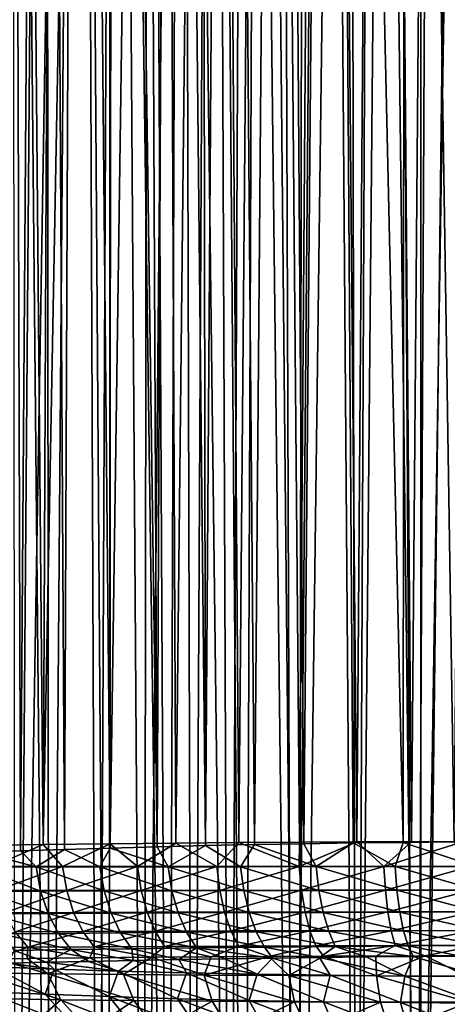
# Model space of a CAD drawing. Header units: metres. Extents: x -23 to 23, y -109 to 23.
# Tile 81 of 256: x -6.69 to -1.37, y -67.67 to -55.42. Entities that reach past the tile are written whole.
import ezdxf

# ---------------------------------------------------------------- set-up
doc = ezdxf.new("R2010")
doc.units = ezdxf.units.M
doc.layers.add('solid_509434', color=7, linetype='CONTINUOUS')

msp = doc.modelspace()

# ---------------------------------------------------------------- linework, layer by layer
at = {"layer": 'solid_509434'}
for points in [[(-1.180267, -65.649574, 102.806892), (-1.458138, -22.080114, 102.773575), (-0.730287, -22.041683, 102.845894)], [(-3.212132, -65.65696, 102.395348), (-3.593787, -22.19297, 102.272659), (-2.893101, -22.15583, 102.486412)], [(-2.496774, -65.653564, 102.585426), (-3.212132, -65.65696, 102.395348), (-2.893101, -22.15583, 102.486412)], [(-2.496774, -65.653564, 102.585426), (-2.893101, -22.15583, 102.486412), (-2.180076, -22.118107, 102.653587)], [(-1.819915, -65.651169, 102.719528), (-2.496774, -65.653564, 102.585426), (-2.180076, -22.118107, 102.653587)], [(-1.819915, -65.651169, 102.719528), (-2.180076, -22.118107, 102.653587), (-1.458138, -22.080114, 102.773575)], [(-1.180267, -65.649574, 102.806892), (-1.819915, -65.651169, 102.719528), (-1.458138, -22.080114, 102.773575)], [(-6.401093, -65.685379, 100.838081), (-6.203714, -22.330893, 100.974266), (-5.591786, -22.298601, 101.358658)], [(-5.56674, -65.675583, 101.373238), (-6.401093, -65.685379, 100.838081), (-5.591786, -22.298601, 101.358658)], [(-5.56674, -65.675583, 101.373238), (-5.591786, -22.298601, 101.358658), (-4.948073, -22.264498, 101.706635)], [(-4.75105, -65.667671, 101.80246), (-5.56674, -65.675583, 101.373238), (-4.948073, -22.264498, 101.706635)], [(-4.75105, -65.667671, 101.80246), (-4.948073, -22.264498, 101.706635), (-4.279104, -22.229103, 102.012825)], [(-3.964009, -65.661514, 102.138786), (-4.75105, -65.667671, 101.80246), (-4.279104, -22.229103, 102.012825)], [(-3.964009, -65.661514, 102.138786), (-4.279104, -22.229103, 102.012825), (-3.593787, -22.19297, 102.272659)], [(-3.212132, -65.65696, 102.395348), (-3.964009, -65.661514, 102.138786), (-3.593787, -22.19297, 102.272659)], [(-6.401093, -65.685379, 100.838081), (-7.250089, -65.697479, 100.175011), (-6.785306, -22.361652, 100.554329)], [(-6.401093, -65.685379, 100.838081), (-6.785306, -22.361652, 100.554329), (-6.203714, -22.330893, 100.974266)], [(-6.815382, -23.068531, 81.441032), (-7.187519, -65.778954, 81.798538), (-6.680947, -65.762238, 81.319397)], [(-6.380813, -23.552895, 81.061218), (-6.815382, -23.068531, 81.441032), (-6.680947, -65.762238, 81.319397)], [(-6.380813, -23.552895, 81.061218), (-6.680947, -65.762238, 81.319397), (-6.134506, -65.744942, 80.862389)], [(-5.962607, -23.98933, 80.730225), (-6.380813, -23.552895, 81.061218), (-6.134506, -65.744942, 80.862389)], [(-5.962607, -23.98933, 80.730225), (-6.134506, -65.744942, 80.862389), (-5.566036, -65.72847, 80.444855)], [(-5.560101, -24.380598, 80.440781), (-5.962607, -23.98933, 80.730225), (-5.566036, -65.72847, 80.444855)], [(-5.560101, -24.380598, 80.440781), (-5.566036, -65.72847, 80.444855), (-4.981343, -65.712975, 80.070473)], [(-5.173758, -24.728647, 80.187843), (-5.560101, -24.380598, 80.440781), (-4.981343, -65.712975, 80.070473)], [(-4.80255, -25.037029, 79.966347), (-5.173758, -24.728647, 80.187843), (-4.981343, -65.712975, 80.070473)], [(-4.80255, -25.037029, 79.966347), (-4.981343, -65.712975, 80.070473), (-4.379121, -65.698318, 79.738052)], [(-4.445503, -25.309158, 79.772179), (-4.80255, -25.037029, 79.966347), (-4.379121, -65.698318, 79.738052)], [(-4.101042, -25.54855, 79.601639), (-4.445503, -25.309158, 79.772179), (-4.379121, -65.698318, 79.738052)], [(-4.101042, -25.54855, 79.601639), (-4.379121, -65.698318, 79.738052), (-3.76904, -65.685402, 79.452293)], [(-3.441616, -25.941465, 79.318924), (-4.101042, -25.54855, 79.601639), (-3.76904, -65.685402, 79.452293)], [(-3.441616, -25.941465, 79.318924), (-3.76904, -65.685402, 79.452293), (-3.158704, -65.674484, 79.214455)], [(-2.812131, -26.235613, 79.099709), (-3.441616, -25.941465, 79.318924), (-3.158704, -65.674484, 79.214455)], [(-2.812131, -26.235613, 79.099709), (-3.158704, -65.674484, 79.214455), (-2.54502, -65.665306, 79.020958)], [(-2.812131, -26.235613, 79.099709), (-2.54502, -65.665306, 79.020958), (-1.921518, -65.658096, 78.869064)], [(-1.89178, -26.536091, 78.862915), (-2.812131, -26.235613, 79.099709), (-1.921518, -65.658096, 78.869064)], [(-1.89178, -26.536091, 78.862915), (-1.921518, -65.658096, 78.869064), (-1.287023, -65.652901, 78.759071)], [(-0.949296, -26.710638, 78.71846), (-1.89178, -26.536091, 78.862915), (-1.287023, -65.652901, 78.759071)], [(-6.744414, -78, 77.748741), (-6.788648, -27.779711, 77.776642), (-6.350571, -27.97648, 77.51062)], [(-6.744414, -78, 77.748741), (-6.350571, -27.97648, 77.51062), (-5.917453, -28.162823, 77.269394)], [(-5.718133, -78, 77.165352), (-6.744414, -78, 77.748741), (-5.917453, -28.162823, 77.269394)], [(-5.718133, -78, 77.165352), (-5.917453, -28.162823, 77.269394), (-5.494734, -28.335489, 77.05381)], [(-7.037952, -78, 103.873177), (-6.327041, -78, 104.259575), (-6.801157, -28.421801, 104.007828)], [(-6.327041, -78, 104.259575), (-6.368736, -28.609409, 104.238365), (-6.801157, -28.421801, 104.007828)], [(-5.148538, -78, 76.891258), (-5.718133, -78, 77.165352), (-5.494734, -28.335489, 77.05381)], [(-5.148538, -78, 76.891258), (-5.494734, -28.335489, 77.05381), (-5.081574, -28.494892, 76.861237)], [(-5.148538, -78, 76.891258), (-5.081574, -28.494892, 76.861237), (-4.678314, -28.64093, 76.68988)], [(-6.327041, -78, 104.259575), (-5.940161, -28.784702, 104.448151), (-6.368736, -28.609409, 104.238365)], [(-4.542502, -78, 76.635773), (-5.148538, -78, 76.891258), (-4.678314, -28.64093, 76.68988)], [(-4.542502, -78, 76.635773), (-4.678314, -28.64093, 76.68988), (-4.283349, -28.774206, 76.53743)], [(-6.327041, -78, 104.259575), (-5.594915, -78, 104.60424), (-5.940161, -28.784702, 104.448151)], [(-5.594915, -78, 104.60424), (-5.515823, -28.947598, 104.638428), (-5.940161, -28.784702, 104.448151)], [(-3.901186, -78, 76.403954), (-4.542502, -78, 76.635773), (-4.283349, -28.774206, 76.53743)], [(-3.901186, -78, 76.403954), (-4.283349, -28.774206, 76.53743), (-3.705743, -28.950872, 76.340919)], [(-5.594915, -78, 104.60424), (-4.843976, -78, 104.906036), (-5.515823, -28.947598, 104.638428)], [(-4.843976, -78, 104.906036), (-5.09629, -29.097969, 104.810242), (-5.515823, -28.947598, 104.638428)], [(-3.222016, -78, 76.199753), (-3.901186, -78, 76.403954), (-3.705743, -28.950872, 76.340919)], [(-3.222016, -78, 76.199753), (-3.705743, -28.950872, 76.340919), (-3.143779, -29.100866, 76.178879)], [(-4.843976, -78, 104.906036), (-4.681314, -29.235935, 104.964867), (-5.09629, -29.097969, 104.810242)], [(-3.222016, -78, 76.199753), (-3.143779, -29.100866, 76.178879), (-2.595355, -29.22546, 76.0476)], [(-4.843976, -78, 104.906036), (-4.076754, -78, 105.163933), (-4.681314, -29.235935, 104.964867)], [(-4.076754, -78, 105.163933), (-4.271023, -29.361658, 105.103279), (-4.681314, -29.235935, 104.964867)], [(-2.506414, -78, 76.028763), (-3.222016, -78, 76.199753), (-2.595355, -29.22546, 76.0476)], [(-2.506414, -78, 76.028763), (-2.595355, -29.22546, 76.0476), (-2.058619, -29.325768, 75.944168)], [(-4.076754, -78, 105.163933), (-3.865365, -29.475304, 105.226433), (-4.271023, -29.361658, 105.103279)], [(-1.766596, -78, 75.898117), (-2.506414, -78, 76.028763), (-2.058619, -29.325768, 75.944168)], [(-1.766596, -78, 75.898117), (-2.058619, -29.325768, 75.944168), (-1.531937, -29.402725, 75.86628)], [(-1.766596, -78, 75.898117), (-1.531937, -29.402725, 75.86628), (-1.013921, -29.457075, 75.812164)], [(-4.076754, -78, 105.163933), (-3.295809, -78, 105.37706), (-3.865365, -29.475304, 105.226433)], [(-3.295809, -78, 105.37706), (-3.46384, -29.577209, 105.335289), (-3.865365, -29.475304, 105.226433)], [(-1.010317, -78, 75.811867), (-1.766596, -78, 75.898117), (-1.013921, -29.457075, 75.812164)], [(-3.295809, -78, 105.37706), (-2.869198, -29.708467, 105.473297), (-3.46384, -29.577209, 105.335289)], [(-3.295809, -78, 105.37706), (-2.503745, -78, 105.544701), (-2.869198, -29.708467, 105.473297)], [(-2.503745, -78, 105.544701), (-2.282756, -29.814569, 105.583008), (-2.869198, -29.708467, 105.473297)], [(-2.503745, -78, 105.544701), (-1.70317, -78, 105.666283), (-2.282756, -29.814569, 105.583008)], [(-1.70317, -78, 105.666283), (-1.703553, -29.896244, 105.666237), (-2.282756, -29.814569, 105.583008)], [(-1.70317, -78, 105.666283), (-1.13071, -29.954088, 105.724442), (-1.703553, -29.896244, 105.666237)], [(-1.70317, -78, 105.666283), (-0.896811, -78, 105.741386), (-1.13071, -29.954088, 105.724442)], [(-7.032662, -65.960281, 100.326889), (-7.250089, -65.697479, 100.175011), (-6.401093, -65.685379, 100.838081)], [(-6.158445, -65.959656, 100.973625), (-7.032662, -65.960281, 100.326889), (-6.401093, -65.685379, 100.838081)], [(-6.158445, -65.959656, 100.973625), (-6.401093, -65.685379, 100.838081), (-5.56674, -65.675583, 101.373238)], [(-5.225487, -65.959099, 101.53196), (-6.158445, -65.959656, 100.973625), (-5.56674, -65.675583, 101.373238)], [(-5.225487, -65.959099, 101.53196), (-5.56674, -65.675583, 101.373238), (-4.75105, -65.667671, 101.80246)], [(-4.241528, -65.958534, 101.996735), (-5.225487, -65.959099, 101.53196), (-4.75105, -65.667671, 101.80246)], [(-4.241528, -65.958534, 101.996735), (-4.75105, -65.667671, 101.80246), (-3.964009, -65.661514, 102.138786)], [(-3.947177, -65.960884, 79.557877), (-3.76904, -65.685402, 79.452293), (-4.379121, -65.698318, 79.738052)], [(-3.216665, -65.958069, 102.362106), (-4.241528, -65.958534, 101.996735), (-3.964009, -65.661514, 102.138786)], [(-3.216665, -65.958069, 102.362106), (-3.964009, -65.661514, 102.138786), (-3.212132, -65.65696, 102.395348)], [(-3.947177, -65.960884, 79.557877), (-3.002732, -65.959641, 79.190376), (-3.76904, -65.685402, 79.452293)], [(-3.002732, -65.959641, 79.190376), (-3.158704, -65.674484, 79.214455), (-3.76904, -65.685402, 79.452293)], [(-3.216665, -65.958069, 102.362106), (-3.212132, -65.65696, 102.395348), (-2.496774, -65.653564, 102.585426)], [(-2.161722, -65.957718, 102.625206), (-3.216665, -65.958069, 102.362106), (-2.496774, -65.653564, 102.585426)], [(-3.002732, -65.959641, 79.190376), (-2.54502, -65.665306, 79.020958), (-3.158704, -65.674484, 79.214455)], [(-3.002732, -65.959641, 79.190376), (-2.022637, -65.958504, 78.921585), (-2.54502, -65.665306, 79.020958)], [(-2.022637, -65.958504, 78.921585), (-1.921518, -65.658096, 78.869064), (-2.54502, -65.665306, 79.020958)], [(-2.161722, -65.957718, 102.625206), (-2.496774, -65.653564, 102.585426), (-1.819915, -65.651169, 102.719528)], [(-2.161722, -65.957718, 102.625206), (-1.819915, -65.651169, 102.719528), (-1.180267, -65.649574, 102.806892)], [(-1.086341, -65.95752, 102.784416), (-2.161722, -65.957718, 102.625206), (-1.180267, -65.649574, 102.806892)], [(-2.022637, -65.958504, 78.921585), (-1.01749, -65.957726, 78.757637), (-1.921518, -65.658096, 78.869064)], [(-1.01749, -65.957726, 78.757637), (-1.287023, -65.652901, 78.759071), (-1.921518, -65.658096, 78.869064)], [(-7.221549, -65.96257, 81.848671), (-6.488477, -65.962837, 81.170341), (-7.187519, -65.778954, 81.798538)], [(-6.488477, -65.962837, 81.170341), (-6.680947, -65.762238, 81.319397), (-7.187519, -65.778954, 81.798538)], [(-6.488477, -65.962837, 81.170341), (-6.134506, -65.744942, 80.862389), (-6.680947, -65.762238, 81.319397)], [(-6.488477, -65.962837, 81.170341), (-5.695832, -65.962662, 80.557068), (-6.134506, -65.744942, 80.862389)], [(-5.695832, -65.962662, 80.557068), (-5.566036, -65.72847, 80.444855), (-6.134506, -65.744942, 80.862389)], [(-5.695832, -65.962662, 80.557068), (-4.847001, -65.961983, 80.016563), (-5.566036, -65.72847, 80.444855)], [(-4.847001, -65.961983, 80.016563), (-4.981343, -65.712975, 80.070473), (-5.566036, -65.72847, 80.444855)], [(-4.847001, -65.961983, 80.016563), (-4.379121, -65.698318, 79.738052), (-4.981343, -65.712975, 80.070473)], [(-4.847001, -65.961983, 80.016563), (-3.947177, -65.960884, 79.557877), (-4.379121, -65.698318, 79.738052)], [(-6.433698, -66.264679, 81.221581), (-6.488477, -65.962837, 81.170341), (-7.221549, -65.96257, 81.848671)], [(-7.166181, -66.265594, 81.891586), (-6.433698, -66.264679, 81.221581), (-7.221549, -65.96257, 81.848671)], [(-6.974593, -66.25898, 100.262573), (-7.032662, -65.960281, 100.326889), (-6.158445, -65.959656, 100.973625)], [(-6.106084, -66.257698, 100.901764), (-6.974593, -66.25898, 100.262573), (-6.158445, -65.959656, 100.973625)], [(-5.643257, -66.263283, 80.617035), (-5.695832, -65.962662, 80.557068), (-6.488477, -65.962837, 81.170341)], [(-6.433698, -66.264679, 81.221581), (-5.643257, -66.263283, 80.617035), (-6.488477, -65.962837, 81.170341)], [(-6.106084, -66.257698, 100.901764), (-6.158445, -65.959656, 100.973625), (-5.225487, -65.959099, 101.53196)], [(-5.17992, -66.256546, 101.453354), (-6.106084, -66.257698, 100.901764), (-5.225487, -65.959099, 101.53196)], [(-4.798575, -66.261398, 80.085365), (-4.847001, -65.961983, 80.016563), (-5.695832, -65.962662, 80.557068)], [(-5.643257, -66.263283, 80.617035), (-4.798575, -66.261398, 80.085365), (-5.695832, -65.962662, 80.557068)], [(-5.17992, -66.256546, 101.453354), (-5.225487, -65.959099, 101.53196), (-4.241528, -65.958534, 101.996735)], [(-4.2039, -66.255486, 101.912277), (-5.17992, -66.256546, 101.453354), (-4.241528, -65.958534, 101.996735)], [(-3.904994, -66.259201, 79.635078), (-3.947177, -65.960884, 79.557877), (-4.847001, -65.961983, 80.016563)], [(-4.798575, -66.261398, 80.085365), (-3.904994, -66.259201, 79.635078), (-4.847001, -65.961983, 80.016563)], [(-4.2039, -66.255486, 101.912277), (-4.241528, -65.958534, 101.996735), (-3.216665, -65.958069, 102.362106)], [(-3.187796, -66.254639, 102.272972), (-4.2039, -66.255486, 101.912277), (-3.216665, -65.958069, 102.362106)], [(-2.968906, -66.257019, 79.274948), (-3.002732, -65.959641, 79.190376), (-3.947177, -65.960884, 79.557877)], [(-3.904994, -66.259201, 79.635078), (-2.968906, -66.257019, 79.274948), (-3.947177, -65.960884, 79.557877)], [(-3.187796, -66.254639, 102.272972), (-3.216665, -65.958069, 102.362106), (-2.161722, -65.957718, 102.625206)], [(-2.142091, -66.254013, 102.532707), (-3.187796, -66.254639, 102.272972), (-2.161722, -65.957718, 102.625206)], [(-1.998958, -66.255173, 79.011925), (-2.022637, -65.958504, 78.921585), (-3.002732, -65.959641, 79.190376)], [(-2.968906, -66.257019, 79.274948), (-1.998958, -66.255173, 79.011925), (-3.002732, -65.959641, 79.190376)], [(-2.142091, -66.254013, 102.532707), (-2.161722, -65.957718, 102.625206), (-1.086341, -65.95752, 102.784416)], [(-1.076355, -66.253639, 102.689842), (-2.142091, -66.254013, 102.532707), (-1.086341, -65.95752, 102.784416)], [(-1.00525, -66.253944, 78.851639), (-1.01749, -65.957726, 78.757637), (-2.022637, -65.958504, 78.921585)], [(-1.998958, -66.255173, 79.011925), (-1.00525, -66.253944, 78.851639), (-2.022637, -65.958504, 78.921585)], [(-6.339965, -66.544678, 81.319336), (-6.433698, -66.264679, 81.221581), (-7.166181, -66.265594, 81.891586)], [(-7.067749, -66.54776, 81.977745), (-6.339965, -66.544678, 81.319336), (-7.166181, -66.265594, 81.891586)], [(-6.87883, -66.533409, 100.151909), (-6.974593, -66.25898, 100.262573), (-6.106084, -66.257698, 100.901764)], [(-6.020819, -66.531013, 100.780251), (-6.87883, -66.533409, 100.151909), (-6.106084, -66.257698, 100.901764)], [(-5.556252, -66.541092, 80.726524), (-5.643257, -66.263283, 80.617035), (-6.433698, -66.264679, 81.221581)], [(-6.339965, -66.544678, 81.319336), (-5.556252, -66.541092, 80.726524), (-6.433698, -66.264679, 81.221581)], [(-6.020819, -66.531013, 100.780251), (-6.106084, -66.257698, 100.901764), (-5.17992, -66.256546, 101.453354)], [(-5.1065, -66.528877, 101.322289), (-6.020819, -66.531013, 100.780251), (-5.17992, -66.256546, 101.453354)], [(-4.720664, -66.537102, 80.206383), (-4.798575, -66.261398, 80.085365), (-5.643257, -66.263283, 80.617035)], [(-5.556252, -66.541092, 80.726524), (-4.720664, -66.537102, 80.206383), (-5.643257, -66.263283, 80.617035)], [(-5.1065, -66.528877, 101.322289), (-5.17992, -66.256546, 101.453354), (-4.2039, -66.255486, 101.912277)], [(-4.14375, -66.527, 101.773003), (-5.1065, -66.528877, 101.322289), (-4.2039, -66.255486, 101.912277)], [(-3.838673, -66.533012, 79.766838), (-3.904994, -66.259201, 79.635078), (-4.798575, -66.261398, 80.085365)], [(-4.720664, -66.537102, 80.206383), (-3.838673, -66.533012, 79.766838), (-4.798575, -66.261398, 80.085365)], [(-4.14375, -66.527, 101.773003), (-4.2039, -66.255486, 101.912277), (-3.187796, -66.254639, 102.272972)], [(-3.141907, -66.52552, 102.127197), (-4.14375, -66.527, 101.773003), (-3.187796, -66.254639, 102.272972)], [(-2.916644, -66.529259, 79.41597), (-2.968906, -66.257019, 79.274948), (-3.904994, -66.259201, 79.635078)], [(-3.838673, -66.533012, 79.766838), (-2.916644, -66.529259, 79.41597), (-3.904994, -66.259201, 79.635078)], [(-3.141907, -66.52552, 102.127197), (-3.187796, -66.254639, 102.272972), (-2.142091, -66.254013, 102.532707)], [(-2.111028, -66.524437, 102.382256), (-3.141907, -66.52552, 102.127197), (-2.142091, -66.254013, 102.532707)], [(-1.962821, -66.526215, 79.16011), (-1.998958, -66.255173, 79.011925), (-2.968906, -66.257019, 79.274948)], [(-2.916644, -66.529259, 79.41597), (-1.962821, -66.526215, 79.16011), (-2.968906, -66.257019, 79.274948)], [(-2.111028, -66.524437, 102.382256), (-2.142091, -66.254013, 102.532707), (-1.076355, -66.253639, 102.689842)], [(-1.06061, -66.523788, 102.53653), (-2.111028, -66.524437, 102.382256), (-1.076355, -66.253639, 102.689842)], [(-0.986723, -66.524246, 79.004364), (-1.00525, -66.253944, 78.851639), (-1.998958, -66.255173, 79.011925)], [(-1.962821, -66.526215, 79.16011), (-0.986723, -66.524246, 79.004364), (-1.998958, -66.255173, 79.011925)], [(-6.211307, -66.790779, 81.459404), (-6.339965, -66.544678, 81.319336), (-7.067749, -66.54776, 81.977745)], [(-6.930482, -66.796944, 82.103432), (-6.211307, -66.790779, 81.459404), (-7.067749, -66.54776, 81.977745)], [(-6.74949, -66.771767, 99.999649), (-6.87883, -66.533409, 100.151909), (-6.020819, -66.531013, 100.780251)], [(-5.906315, -66.767853, 100.614319), (-6.74949, -66.771767, 99.999649), (-6.020819, -66.531013, 100.780251)], [(-5.438554, -66.784134, 80.880829), (-5.556252, -66.541092, 80.726524), (-6.339965, -66.544678, 81.319336)], [(-6.211307, -66.790779, 81.459404), (-5.438554, -66.784134, 80.880829), (-6.339965, -66.544678, 81.319336)], [(-5.906315, -66.767853, 100.614319), (-6.020819, -66.531013, 100.780251), (-5.1065, -66.528877, 101.322289)], [(-5.008384, -66.764374, 101.144402), (-5.906315, -66.767853, 100.614319), (-5.1065, -66.528877, 101.322289)], [(-4.616617, -66.777245, 80.37442), (-4.720664, -66.537102, 80.206383), (-5.556252, -66.541092, 80.726524)], [(-5.438554, -66.784134, 80.880829), (-4.616617, -66.777245, 80.37442), (-5.556252, -66.541092, 80.726524)], [(-5.008384, -66.764374, 101.144402), (-5.1065, -66.528877, 101.322289), (-4.14375, -66.527, 101.773003)], [(-4.063664, -66.761391, 101.584915), (-5.008384, -66.764374, 101.144402), (-4.14375, -66.527, 101.773003)], [(-3.751064, -66.770554, 79.947479), (-3.838673, -66.533012, 79.766838), (-4.720664, -66.537102, 80.206383)], [(-4.616617, -66.777245, 80.37442), (-3.751064, -66.770554, 79.947479), (-4.720664, -66.537102, 80.206383)], [(-4.063664, -66.761391, 101.584915), (-4.14375, -66.527, 101.773003), (-3.141907, -66.52552, 102.127197)], [(-3.080971, -66.759056, 101.931038), (-4.063664, -66.761391, 101.584915), (-3.141907, -66.52552, 102.127197)], [(-2.84819, -66.764641, 79.607384), (-2.916644, -66.529259, 79.41597), (-3.838673, -66.533012, 79.766838)], [(-3.751064, -66.770554, 79.947479), (-2.84819, -66.764641, 79.607384), (-3.838673, -66.533012, 79.766838)], [(-3.080971, -66.759056, 101.931038), (-3.141907, -66.52552, 102.127197), (-2.111028, -66.524437, 102.382256)], [(-2.069871, -66.75737, 102.180305), (-3.080971, -66.759056, 101.931038), (-2.111028, -66.524437, 102.382256)], [(-1.91578, -66.759995, 79.359787), (-1.962821, -66.526215, 79.16011), (-2.916644, -66.529259, 79.41597)], [(-2.84819, -66.764641, 79.607384), (-1.91578, -66.759995, 79.359787), (-2.916644, -66.529259, 79.41597)], [(-2.069871, -66.75737, 102.180305), (-2.111028, -66.524437, 102.382256), (-1.06061, -66.523788, 102.53653)], [(-1.039782, -66.75634, 102.331055), (-2.069871, -66.75737, 102.180305), (-1.06061, -66.523788, 102.53653)], [(-0.962705, -66.757011, 79.209229), (-0.986723, -66.524246, 79.004364), (-1.962821, -66.526215, 79.16011)], [(-1.91578, -66.759995, 79.359787), (-0.962705, -66.757011, 79.209229), (-1.962821, -66.526215, 79.16011)], [(-6.592134, -66.963806, 99.81234), (-7.355722, -66.970161, 99.136192), (-6.74949, -66.771767, 99.999649)], [(-6.053253, -66.992416, 81.635765), (-6.211307, -66.790779, 81.459404), (-6.930482, -66.796944, 82.103432)], [(-6.76028, -67.002434, 82.263237), (-6.053253, -66.992416, 81.635765), (-6.930482, -66.796944, 82.103432)], [(-6.592134, -66.963806, 99.81234), (-6.74949, -66.771767, 99.999649), (-5.906315, -66.767853, 100.614319)], [(-5.767497, -66.958031, 100.411095), (-6.592134, -66.963806, 99.81234), (-5.906315, -66.767853, 100.614319)], [(-5.295224, -66.981972, 81.073318), (-5.438554, -66.784134, 80.880829), (-6.211307, -66.790779, 81.459404)], [(-6.053253, -66.992416, 81.635765), (-5.295224, -66.981972, 81.073318), (-6.211307, -66.790779, 81.459404)], [(-5.767497, -66.958031, 100.411095), (-5.906315, -66.767853, 100.614319), (-5.008384, -66.764374, 101.144402)], [(-4.889792, -66.952919, 100.927338), (-5.767497, -66.958031, 100.411095), (-5.008384, -66.764374, 101.144402)], [(-4.490906, -66.971489, 80.582245), (-4.616617, -66.777245, 80.37442), (-5.438554, -66.784134, 80.880829)], [(-5.295224, -66.981972, 81.073318), (-4.490906, -66.971489, 80.582245), (-5.438554, -66.784134, 80.880829)], [(-4.889792, -66.952919, 100.927338), (-5.008384, -66.764374, 101.144402), (-4.063664, -66.761391, 101.584915)], [(-3.967087, -66.948586, 101.356087), (-4.889792, -66.952919, 100.927338), (-4.063664, -66.761391, 101.584915)], [(-3.645932, -66.961609, 80.169243), (-3.751064, -66.770554, 79.947479), (-4.616617, -66.777245, 80.37442)], [(-4.490906, -66.971489, 80.582245), (-3.645932, -66.961609, 80.169243), (-4.616617, -66.777245, 80.37442)], [(-3.967087, -66.948586, 101.356087), (-4.063664, -66.761391, 101.584915), (-3.080971, -66.759056, 101.931038)], [(-3.00761, -66.945221, 101.69294), (-3.967087, -66.948586, 101.356087), (-3.080971, -66.759056, 101.931038)], [(-2.766486, -66.953056, 79.840942), (-2.84819, -66.764641, 79.607384), (-3.751064, -66.770554, 79.947479)], [(-3.645932, -66.961609, 80.169243), (-2.766486, -66.953056, 79.840942), (-3.751064, -66.770554, 79.947479)], [(-3.00761, -66.945221, 101.69294), (-3.080971, -66.759056, 101.931038), (-2.069871, -66.75737, 102.180305)], [(-2.02039, -66.942795, 101.935562), (-3.00761, -66.945221, 101.69294), (-2.069871, -66.75737, 102.180305)], [(-1.859857, -66.946442, 79.602356), (-1.91578, -66.759995, 79.359787), (-2.84819, -66.764641, 79.607384)], [(-2.766486, -66.953056, 79.840942), (-1.859857, -66.946442, 79.602356), (-2.84819, -66.764641, 79.607384)], [(-2.02039, -66.942795, 101.935562), (-2.069871, -66.75737, 102.180305), (-1.039782, -66.75634, 102.331055)], [(-1.014769, -66.941307, 102.082268), (-2.02039, -66.942795, 101.935562), (-1.039782, -66.75634, 102.331055)], [(-0.934228, -66.942245, 79.457443), (-0.962705, -66.757011, 79.209229), (-1.91578, -66.759995, 79.359787)], [(-1.859857, -66.946442, 79.602356), (-0.934228, -66.942245, 79.457443), (-1.91578, -66.759995, 79.359787)], [(-6.592134, -66.963806, 99.81234), (-6.988462, -67.107307, 99.104362), (-7.355722, -66.970161, 99.136192)], [(-6.592134, -66.963806, 99.81234), (-6.598019, -67.102753, 99.448845), (-6.988462, -67.107307, 99.104362)], [(-6.76028, -67.002434, 82.263237), (-6.837687, -67.160316, 82.719337), (-6.357965, -67.150536, 82.255676)], [(-6.76028, -67.002434, 82.263237), (-6.357965, -67.150536, 82.255676), (-6.053253, -66.992416, 81.635765)], [(-6.592134, -66.963806, 99.81234), (-5.818022, -67.094704, 100.042), (-6.598019, -67.102753, 99.448845)], [(-5.767497, -66.958031, 100.411095), (-5.818022, -67.094704, 100.042), (-6.592134, -66.963806, 99.81234)], [(-6.053253, -66.992416, 81.635765), (-6.357965, -67.150536, 82.255676), (-5.834721, -67.139534, 81.808647)], [(-6.053253, -66.992416, 81.635765), (-5.28036, -67.128204, 81.394432), (-5.295224, -66.981972, 81.073318)], [(-6.053253, -66.992416, 81.635765), (-5.834721, -67.139534, 81.808647), (-5.28036, -67.128204, 81.394432)], [(-5.767497, -66.958031, 100.411095), (-5.053909, -67.088158, 100.519737), (-5.818022, -67.094704, 100.042)], [(-4.889792, -66.952919, 100.927338), (-5.053909, -67.088158, 100.519737), (-5.767497, -66.958031, 100.411095)], [(-5.295224, -66.981972, 81.073318), (-4.714247, -67.117767, 81.029015), (-4.490906, -66.971489, 80.582245)], [(-5.295224, -66.981972, 81.073318), (-5.28036, -67.128204, 81.394432), (-4.714247, -67.117767, 81.029015)], [(-4.889792, -66.952919, 100.927338), (-4.309932, -67.082787, 100.90184), (-5.053909, -67.088158, 100.519737)], [(-3.967087, -66.948586, 101.356087), (-4.309932, -67.082787, 100.90184), (-4.889792, -66.952919, 100.927338)], [(-4.490906, -66.971489, 80.582245), (-4.714247, -67.117767, 81.029015), (-4.135451, -67.107353, 80.70668)], [(-4.490906, -66.971489, 80.582245), (-3.548833, -67.097694, 80.429863), (-3.645932, -66.961609, 80.169243)], [(-4.490906, -66.971489, 80.582245), (-4.135451, -67.107353, 80.70668), (-3.548833, -67.097694, 80.429863)], [(-3.967087, -66.948586, 101.356087), (-3.594358, -67.078568, 101.200745), (-4.309932, -67.082787, 100.90184)], [(-3.00761, -66.945221, 101.69294), (-3.594358, -67.078568, 101.200745), (-3.967087, -66.948586, 101.356087)], [(-3.645932, -66.961609, 80.169243), (-2.963804, -67.089539, 80.201614), (-2.766486, -66.953056, 79.840942)], [(-3.645932, -66.961609, 80.169243), (-3.548833, -67.097694, 80.429863), (-2.963804, -67.089539, 80.201614)], [(-3.00761, -66.945221, 101.69294), (-2.911674, -67.075455, 101.428551), (-3.594358, -67.078568, 101.200745)], [(-2.02039, -66.942795, 101.935562), (-2.911674, -67.075455, 101.428551), (-3.00761, -66.945221, 101.69294)], [(-2.766486, -66.953056, 79.840942), (-2.963804, -67.089539, 80.201614), (-2.3838, -67.08255, 80.018456)], [(-2.02039, -66.942795, 101.935562), (-2.26239, -67.073097, 101.597519), (-2.911674, -67.075455, 101.428551)], [(-2.766486, -66.953056, 79.840942), (-1.798003, -67.077011, 79.875938), (-1.859857, -66.946442, 79.602356)], [(-2.766486, -66.953056, 79.840942), (-2.3838, -67.08255, 80.018456), (-1.798003, -67.077011, 79.875938)], [(-2.02039, -66.942795, 101.935562), (-1.648282, -67.071442, 101.716599), (-2.26239, -67.073097, 101.597519)], [(-1.014769, -66.941307, 102.082268), (-1.648282, -67.071442, 101.716599), (-2.02039, -66.942795, 101.935562)], [(-1.859857, -66.946442, 79.602356), (-1.200653, -67.073074, 79.773163), (-0.934228, -66.942245, 79.457443)], [(-1.859857, -66.946442, 79.602356), (-1.798003, -67.077011, 79.875938), (-1.200653, -67.073074, 79.773163)], [(-1.014769, -66.941307, 102.082268), (-1.06845, -67.070343, 101.79409), (-1.648282, -67.071442, 101.716599)], [(-6.343841, -67.293922, 99.070633), (-7.210604, -67.281593, 98.329933), (-6.988462, -67.107307, 99.104362)], [(-6.837687, -67.160316, 82.719337), (-7.018447, -67.207619, 83.044365), (-6.265031, -67.235039, 82.421829)], [(-6.343841, -67.293922, 99.070633), (-6.988462, -67.107307, 99.104362), (-6.598019, -67.102753, 99.448845)], [(-6.357965, -67.150536, 82.255676), (-6.837687, -67.160316, 82.719337), (-6.265031, -67.235039, 82.421829)], [(-6.343841, -67.293922, 99.070633), (-6.598019, -67.102753, 99.448845), (-5.818022, -67.094704, 100.042)], [(-5.834721, -67.139534, 81.808647), (-6.357965, -67.150536, 82.255676), (-5.462429, -67.259995, 81.876083)], [(-6.357965, -67.150536, 82.255676), (-6.265031, -67.235039, 82.421829), (-5.462429, -67.259995, 81.876083)], [(-5.402709, -67.30378, 99.711754), (-6.343841, -67.293922, 99.070633), (-5.818022, -67.094704, 100.042)], [(-5.28036, -67.128204, 81.394432), (-5.834721, -67.139534, 81.808647), (-5.462429, -67.259995, 81.876083)], [(-5.402709, -67.30378, 99.711754), (-5.818022, -67.094704, 100.042), (-5.053909, -67.088158, 100.519737)], [(-5.28036, -67.128204, 81.394432), (-5.462429, -67.259995, 81.876083), (-4.617944, -67.281639, 81.409912)], [(-4.398956, -67.311562, 100.245911), (-5.402709, -67.30378, 99.711754), (-5.053909, -67.088158, 100.519737)], [(-4.714247, -67.117767, 81.029015), (-5.28036, -67.128204, 81.394432), (-4.617944, -67.281639, 81.409912)], [(-4.398956, -67.311562, 100.245911), (-5.053909, -67.088158, 100.519737), (-4.309932, -67.082787, 100.90184)], [(-4.135451, -67.107353, 80.70668), (-4.714247, -67.117767, 81.029015), (-3.738495, -67.299316, 81.025406)], [(-4.714247, -67.117767, 81.029015), (-4.617944, -67.281639, 81.409912), (-3.738495, -67.299316, 81.025406)], [(-4.398956, -67.311562, 100.245911), (-4.309932, -67.082787, 100.90184), (-3.594358, -67.078568, 101.200745)], [(-3.344704, -67.317307, 100.667267), (-4.398956, -67.311562, 100.245911), (-3.594358, -67.078568, 101.200745)], [(-3.548833, -67.097694, 80.429863), (-4.135451, -67.107353, 80.70668), (-3.738495, -67.299316, 81.025406)], [(-3.548833, -67.097694, 80.429863), (-3.738495, -67.299316, 81.025406), (-2.830451, -67.312691, 80.724106)], [(-3.344704, -67.317307, 100.667267), (-3.594358, -67.078568, 101.200745), (-2.911674, -67.075455, 101.428551)], [(-2.963804, -67.089539, 80.201614), (-3.548833, -67.097694, 80.429863), (-2.830451, -67.312691, 80.724106)], [(-2.251632, -67.321136, 100.971642), (-3.344704, -67.317307, 100.667267), (-2.911674, -67.075455, 101.428551)], [(-2.3838, -67.08255, 80.018456), (-2.963804, -67.089539, 80.201614), (-1.899893, -67.321892, 80.507423)], [(-2.963804, -67.089539, 80.201614), (-2.830451, -67.312691, 80.724106), (-1.899893, -67.321892, 80.507423)], [(-2.251632, -67.321136, 100.971642), (-2.911674, -67.075455, 101.428551), (-2.26239, -67.073097, 101.597519)], [(-1.798003, -67.077011, 79.875938), (-2.3838, -67.08255, 80.018456), (-1.899893, -67.321892, 80.507423)], [(-2.251632, -67.321136, 100.971642), (-2.26239, -67.073097, 101.597519), (-1.648282, -67.071442, 101.716599)], [(-1.132119, -67.323425, 101.155624), (-2.251632, -67.321136, 100.971642), (-1.648282, -67.071442, 101.716599)], [(-1.798003, -67.077011, 79.875938), (-1.899893, -67.321892, 80.507423), (-0.953642, -67.327271, 80.37677)], [(-1.200653, -67.073074, 79.773163), (-1.798003, -67.077011, 79.875938), (-0.953642, -67.327271, 80.37677)], [(-1.132119, -67.323425, 101.155624), (-1.648282, -67.071442, 101.716599), (-1.06845, -67.070343, 101.79409)], [(-6.180352, -67.616447, 98.435707), (-7.210604, -67.281593, 98.329933), (-6.343841, -67.293922, 99.070633)], [(-6.180352, -67.616447, 98.435707), (-7.009291, -67.602898, 97.685959), (-7.210604, -67.281593, 98.329933)], [(-7.111925, -67.518211, 83.986694), (-6.375546, -67.549332, 83.290413), (-7.018447, -67.207619, 83.044365)], [(-6.375546, -67.549332, 83.290413), (-6.265031, -67.235039, 82.421829), (-7.018447, -67.207619, 83.044365)], [(-6.375546, -67.549332, 83.290413), (-5.578617, -67.578453, 82.678719), (-6.265031, -67.235039, 82.421829)], [(-5.578617, -67.578453, 82.678719), (-5.462429, -67.259995, 81.876083), (-6.265031, -67.235039, 82.421829)], [(-5.578617, -67.578453, 82.678719), (-4.72972, -67.604149, 82.155098), (-5.462429, -67.259995, 81.876083)], [(-4.72972, -67.604149, 82.155098), (-4.617944, -67.281639, 81.409912), (-5.462429, -67.259995, 81.876083)], [(-4.72972, -67.604149, 82.155098), (-3.837711, -67.625435, 81.722572), (-4.617944, -67.281639, 81.409912)], [(-3.837711, -67.625435, 81.722572), (-3.738495, -67.299316, 81.025406), (-4.617944, -67.281639, 81.409912)], [(-5.27313, -67.627228, 99.085838), (-6.343841, -67.293922, 99.070633), (-5.402709, -67.30378, 99.711754)], [(-5.27313, -67.627228, 99.085838), (-6.180352, -67.616447, 98.435707), (-6.343841, -67.293922, 99.070633)], [(-4.299664, -67.635696, 99.628418), (-5.402709, -67.30378, 99.711754), (-4.398956, -67.311562, 100.245911)], [(-4.299664, -67.635696, 99.628418), (-5.27313, -67.627228, 99.085838), (-5.402709, -67.30378, 99.711754)], [(-3.272805, -67.64196, 100.056915), (-4.398956, -67.311562, 100.245911), (-3.344704, -67.317307, 100.667267)], [(-3.272805, -67.64196, 100.056915), (-4.299664, -67.635696, 99.628418), (-4.398956, -67.311562, 100.245911)], [(-3.837711, -67.625435, 81.722572), (-2.910768, -67.641663, 81.383377), (-3.738495, -67.299316, 81.025406)], [(-2.910768, -67.641663, 81.383377), (-2.830451, -67.312691, 80.724106), (-3.738495, -67.299316, 81.025406)], [(-2.205001, -67.646126, 100.366676), (-3.344704, -67.317307, 100.667267), (-2.251632, -67.321136, 100.971642)], [(-2.205001, -67.646126, 100.366676), (-3.272805, -67.64196, 100.056915), (-3.344704, -67.317307, 100.667267)], [(-2.910768, -67.641663, 81.383377), (-1.956429, -67.652802, 81.139198), (-2.830451, -67.312691, 80.724106)], [(-1.956429, -67.652802, 81.139198), (-1.899893, -67.321892, 80.507423), (-2.830451, -67.312691, 80.724106)], [(-1.109205, -67.64859, 100.554047), (-2.251632, -67.321136, 100.971642), (-1.132119, -67.323425, 101.155624)], [(-1.109205, -67.64859, 100.554047), (-2.205001, -67.646126, 100.366676), (-2.251632, -67.321136, 100.971642)], [(-1.956429, -67.652802, 81.139198), (-0.982863, -67.659271, 80.991829), (-1.899893, -67.321892, 80.507423)], [(-0.982863, -67.659271, 80.991829), (-0.953642, -67.327271, 80.37677), (-1.899893, -67.321892, 80.507423)], [(-7.111925, -67.518211, 83.986694), (-6.703309, -67.918633, 84.379875), (-6.009546, -67.949753, 83.723534)], [(-7.111925, -67.518211, 83.986694), (-6.009546, -67.949753, 83.723534), (-6.375546, -67.549332, 83.290413)], [(-7.009291, -67.602898, 97.685959), (-6.611671, -67.994225, 97.292198), (-7.310237, -67.977692, 96.498413)], [(-6.180352, -67.616447, 98.435707), (-6.611671, -67.994225, 97.292198), (-7.009291, -67.602898, 97.685959)], [(-6.180352, -67.616447, 98.435707), (-5.829763, -68.007782, 97.99955), (-6.611671, -67.994225, 97.292198)], [(-6.375546, -67.549332, 83.290413), (-6.009546, -67.949753, 83.723534), (-5.258579, -67.978897, 83.14682)], [(-6.375546, -67.549332, 83.290413), (-5.258579, -67.978897, 83.14682), (-5.578617, -67.578453, 82.678719)], [(-5.27313, -67.627228, 99.085838), (-5.829763, -68.007782, 97.99955), (-6.180352, -67.616447, 98.435707)], [(-5.27313, -67.627228, 99.085838), (-4.97401, -68.018562, 98.612907), (-5.829763, -68.007782, 97.99955)], [(-5.578617, -67.578453, 82.678719), (-5.258579, -67.978897, 83.14682), (-4.458511, -68.004616, 82.653061)], [(-5.578617, -67.578453, 82.678719), (-4.458511, -68.004616, 82.653061), (-4.72972, -67.604149, 82.155098)], [(-4.299664, -67.635696, 99.628418), (-4.97401, -68.018562, 98.612907), (-5.27313, -67.627228, 99.085838)], [(-4.299664, -67.635696, 99.628418), (-4.055768, -68.027039, 99.124779), (-4.97401, -68.018562, 98.612907)], [(-4.72972, -67.604149, 82.155098), (-4.458511, -68.004616, 82.653061), (-3.617702, -68.025917, 82.245163)], [(-4.72972, -67.604149, 82.155098), (-3.617702, -68.025917, 82.245163), (-3.837711, -67.625435, 81.722572)], [(-3.272805, -67.64196, 100.056915), (-4.055768, -68.027039, 99.124779), (-4.299664, -67.635696, 99.628418)], [(-3.272805, -67.64196, 100.056915), (-3.087146, -68.033302, 99.529022), (-4.055768, -68.027039, 99.124779)], [(-3.837711, -67.625435, 81.722572), (-3.617702, -68.025917, 82.245163), (-2.743895, -68.042168, 81.925262)], [(-3.837711, -67.625435, 81.722572), (-2.743895, -68.042168, 81.925262), (-2.910768, -67.641663, 81.383377)], [(-2.205001, -67.646126, 100.366676), (-3.087146, -68.033302, 99.529022), (-3.272805, -67.64196, 100.056915)], [(-2.205001, -67.646126, 100.366676), (-2.079908, -68.037468, 99.821259), (-3.087146, -68.033302, 99.529022)], [(-2.910768, -67.641663, 81.383377), (-2.743895, -68.042168, 81.925262), (-1.844253, -68.053322, 81.694984)], [(-2.910768, -67.641663, 81.383377), (-1.844253, -68.053322, 81.694984), (-1.956429, -67.652802, 81.139198)], [(-1.109205, -67.64859, 100.554047), (-2.079908, -68.037468, 99.821259), (-2.205001, -67.646126, 100.366676)], [(-1.109205, -67.64859, 100.554047), (-1.046282, -68.03994, 99.998009), (-2.079908, -68.037468, 99.821259)], [(-1.956429, -67.652802, 81.139198), (-1.844253, -68.053322, 81.694984), (-0.926503, -68.059799, 81.556007)], [(-1.956429, -67.652802, 81.139198), (-0.926503, -68.059799, 81.556007), (-0.982863, -67.659271, 80.991829)]]:
    msp.add_3dface(points, dxfattribs=at)

doc.saveas('drawing.dxf')
